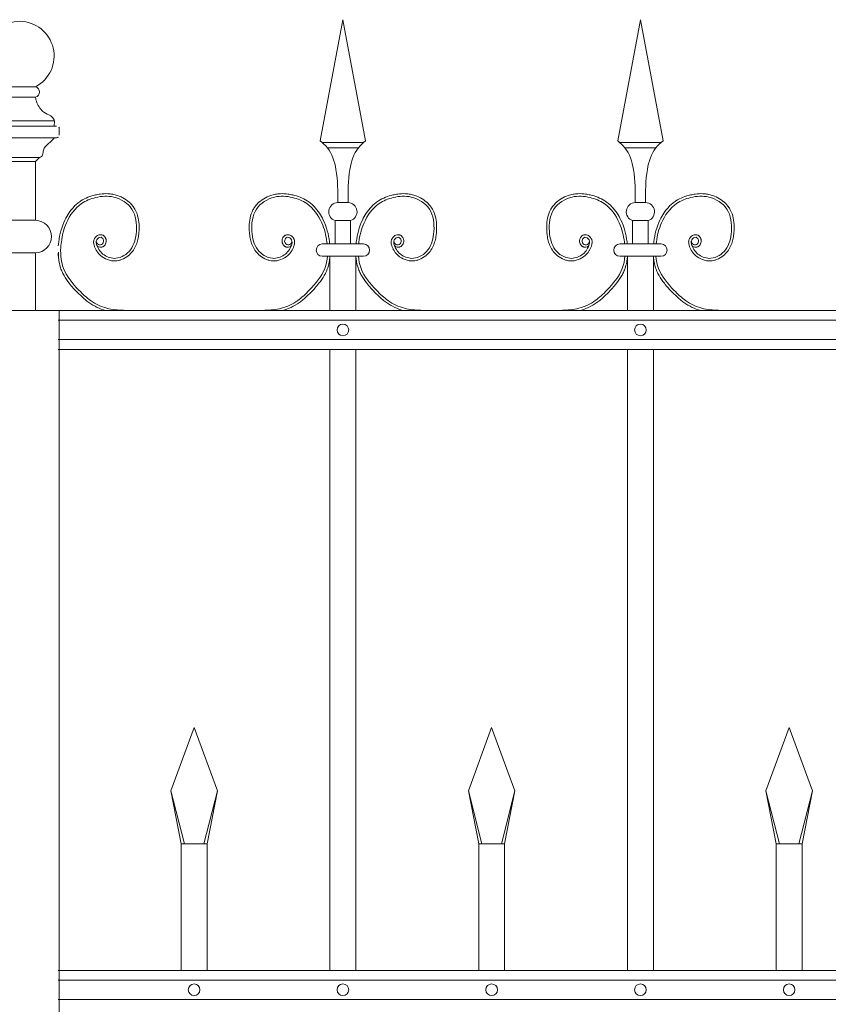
# Model space of a CAD drawing. Header units: millimetres. Extents: x 6567289036 to 6568990308, y 5976640423 to 5977332400.
# Tile 244 of 256: x 6568266772 to 6568267390, y 5976808904 to 5976809657. Entities that reach past the tile are written whole.
import ezdxf

# ---------------------------------------------------------------- set-up
doc = ezdxf.new("R2010")
doc.units = ezdxf.units.MM
doc.layers.add('01_widok', color=7, linetype='Continuous', lineweight=13)

# ---------------------------------------------------------------- blocks, each defined once
blk = doc.blocks.new('A$C6D0402AF')
at = {"layer": '01_widok'}
for p, q in [((0.26249, 1.4602), (0.28, 1.55381)), ((0.29751, 1.4602), (0.28, 1.55381)), ((0.49249, 1.4602), (0.51, 1.55381)), ((0.52751, 1.4602), (0.51, 1.55381)), ((0.28, 1.45881), (0.264, 1.45881)), ((0.28, 1.45481), (0.268, 1.45481)), ((0.28, 1.45881), (0.296, 1.45881)), ((0.28, 1.45481), (0.292, 1.45481)), ((0.51, 1.45881), (0.494, 1.45881)), ((0.51, 1.45481), (0.498, 1.45481)), ((0.51, 1.45881), (0.526, 1.45881)), ((0.51, 1.45481), (0.522, 1.45481)), ((0.28, 1.41247), (0.27601, 1.41247)), ((0.28, 1.41247), (0.28399, 1.41247)), ((0.51, 1.41247), (0.50601, 1.41247)), ((0.51, 1.41247), (0.51399, 1.41247)), ((0.27401, 1.39847), (0.28, 1.39847)), ((0.27401, 1.39847), (0.27401, 1.38047)), ((0.28599, 1.39847), (0.28, 1.39847)), ((0.28599, 1.39847), (0.28599, 1.38047)), ((0.50401, 1.39847), (0.51, 1.39847)), ((0.50401, 1.39847), (0.50401, 1.38047)), ((0.51599, 1.39847), (0.51, 1.39847)), ((0.51599, 1.39847), (0.51599, 1.38047)), ((0.28, 1.38047), (0.264, 1.38047)), ((0.28, 1.38047), (0.296, 1.38047)), ((0.51, 1.38047), (0.494, 1.38047)), ((0.51, 1.38047), (0.526, 1.38047)), ((0.27, 1.371), (0.264, 1.371)), ((0.27, 1.371), (0.27, 1.329)), ((0.27, 1.371), (0.29, 1.371)), ((0.29, 1.371), (0.29, 1.329)), ((0.29, 1.371), (0.296, 1.371)), ((0.5, 1.371), (0.494, 1.371)), ((0.5, 1.371), (0.5, 1.329)), ((0.5, 1.371), (0.52, 1.371)), ((0.52, 1.371), (0.52, 1.329)), ((0.52, 1.371), (0.526, 1.371)), ((2.57, 1.329), (0.06, 1.329)), ((0.06, 1.3215), (2.57, 1.3215)), ((0.06, 1.3065), (2.57, 1.3065)), ((2.57, 1.299), (0.06, 1.299)), ((0.27, 1.299), (0.27, 0.819)), ((0.29, 1.299), (0.29, 0.819)), ((0.5, 1.299), (0.5, 0.819)), ((0.52, 1.299), (0.52, 0.819)), ((0.147, 0.95769), (0.165, 1.00669)), ((0.183, 0.95769), (0.165, 1.00669)), ((0.377, 0.95769), (0.395, 1.00669)), ((0.413, 0.95769), (0.395, 1.00669)), ((0.607, 0.95769), (0.625, 1.00669)), ((0.643, 0.95769), (0.625, 1.00669)), ((0.15744, 0.91669), (0.147, 0.95769)), ((0.147, 0.95769), (0.155, 0.91669)), ((0.17256, 0.91669), (0.183, 0.95769)), ((0.183, 0.95769), (0.175, 0.91669)), ((0.38744, 0.91669), (0.377, 0.95769)), ((0.377, 0.95769), (0.385, 0.91669)), ((0.40256, 0.91669), (0.413, 0.95769)), ((0.413, 0.95769), (0.405, 0.91669)), ((0.61744, 0.91669), (0.607, 0.95769)), ((0.607, 0.95769), (0.615, 0.91669)), ((0.63256, 0.91669), (0.643, 0.95769)), ((0.643, 0.95769), (0.635, 0.91669)), ((0.165, 0.91669), (0.155, 0.91669)), ((0.155, 0.91669), (0.155, 0.819)), ((0.165, 0.91669), (0.175, 0.91669)), ((0.175, 0.91669), (0.175, 0.819)), ((0.395, 0.91669), (0.385, 0.91669)), ((0.385, 0.91669), (0.385, 0.819)), ((0.395, 0.91669), (0.405, 0.91669)), ((0.405, 0.91669), (0.405, 0.819)), ((0.625, 0.91669), (0.615, 0.91669)), ((0.615, 0.91669), (0.615, 0.819)), ((0.625, 0.91669), (0.635, 0.91669)), ((0.635, 0.91669), (0.635, 0.819)), ((2.57, 0.819), (0.06, 0.819)), ((2.57, 0.8115), (0.06, 0.8115)), ((2.57, 0.7965), (0.06, 0.7965))]:
    blk.add_line(p, q, dxfattribs=at)
for centre in [(0.28, 1.314), (0.51, 1.314), (0.165, 0.804), (0.28, 0.804), (0.395, 0.804), (0.51, 0.804), (0.625, 0.804)]:
    blk.add_circle(centre, 0.0045, dxfattribs=at)
for centre, radius, start, end in [((0.27627, 1.40529), 0.00718, 92.05804, 251.68172), ((0.28373, 1.40529), 0.00718, 288.31828, 87.94196), ((0.50627, 1.40529), 0.00718, 92.05804, 251.68172), ((0.51373, 1.40529), 0.00718, 288.31828, 87.94196), ((0.26411, 1.37573), 0.00473, 91.38218, 268.61782), ((0.29589, 1.37573), 0.00473, 271.38218, 88.61782), ((0.49411, 1.37573), 0.00473, 91.38218, 268.61782), ((0.52589, 1.37573), 0.00473, 271.38218, 88.61782)]:
    blk.add_arc(centre, radius, start, end, dxfattribs=at)
for points in [[(0.26249, 1.4602), (0.268, 1.45481), (0.27464, 1.43812), (0.27601, 1.41247)], [(0.29751, 1.4602), (0.292, 1.45481), (0.28536, 1.43812), (0.28399, 1.41247)], [(0.49249, 1.4602), (0.498, 1.45481), (0.50464, 1.43812), (0.50601, 1.41247)], [(0.52751, 1.4602), (0.522, 1.45481), (0.51536, 1.43812), (0.51399, 1.41247)], [(0.06218, 1.38047), (0.06178, 1.37621), (0.06201, 1.371)]]:
    blk.add_spline(points, degree=3, dxfattribs=at)
for points, knots in [([(0.08986, 1.37922), (0.09096, 1.37757), (0.09339, 1.37789), (0.09396, 1.37807), (0.09418, 1.37815), (0.0946, 1.37836), (0.0948, 1.37847), (0.09546, 1.37894), (0.09585, 1.37936), (0.09646, 1.38027), (0.09669, 1.38076), (0.09699, 1.3818), (0.09706, 1.38234), (0.09704, 1.38319), (0.097, 1.3835), (0.09688, 1.38409), (0.09679, 1.38437), (0.09648, 1.38516), (0.0962, 1.38563), (0.09549, 1.38648), (0.09507, 1.38686), (0.09429, 1.38729), (0.09401, 1.38741), (0.0935, 1.38756), (0.09327, 1.3876), (0.09283, 1.38764), (0.09261, 1.38765), (0.09184, 1.3876), (0.09132, 1.38745), (0.09038, 1.38704), (0.08996, 1.38678), (0.0892, 1.38617), (0.08885, 1.38583), (0.08835, 1.3852), (0.08817, 1.38493), (0.08786, 1.38437), (0.08773, 1.38409), (0.08753, 1.38353), (0.08745, 1.38324), (0.08729, 1.38238), (0.08728, 1.3818), (0.08737, 1.38073), (0.08747, 1.38022), (0.08768, 1.37942), (0.08778, 1.37911), (0.08801, 1.37846), (0.08814, 1.37811), (0.08842, 1.37743), (0.08858, 1.37709), (0.08906, 1.3761), (0.08943, 1.37546), (0.09063, 1.37364), (0.09158, 1.37254), (0.09423, 1.37019), (0.09606, 1.36909), (0.10004, 1.36762), (0.10218, 1.36725), (0.10512, 1.36741), (0.10591, 1.36752), (0.10745, 1.36786), (0.1082, 1.36809), (0.1108, 1.36908), (0.11253, 1.37012), (0.1153, 1.37238), (0.11641, 1.37352), (0.11831, 1.376), (0.11909, 1.37732), (0.12037, 1.38006), (0.12086, 1.38148), (0.12162, 1.38434), (0.12188, 1.38578), (0.12221, 1.38832), (0.12231, 1.38942), (0.12244, 1.39164), (0.12247, 1.39275), (0.12242, 1.3961), (0.1222, 1.39834), (0.12127, 1.4027), (0.12056, 1.40482), (0.11904, 1.40768), (0.11851, 1.40853), (0.11732, 1.41014), (0.11666, 1.41091), (0.11455, 1.41306), (0.11295, 1.41432), (0.1095, 1.41644), (0.10765, 1.4173), (0.10453, 1.41835), (0.1033, 1.41867), (0.10082, 1.41913), (0.09958, 1.41926), (0.09634, 1.41941), (0.09434, 1.4193), (0.09115, 1.41887), (0.08993, 1.41864), (0.08676, 1.41791), (0.08482, 1.41733), (0.08104, 1.41583), (0.07921, 1.41491), (0.07654, 1.41318), (0.07562, 1.41251), (0.07388, 1.41106), (0.07305, 1.41028), (0.07069, 1.40783), (0.06929, 1.40604), (0.06696, 1.40249), (0.06599, 1.40075), (0.06384, 1.39627), (0.06283, 1.3935), (0.06126, 1.38785), (0.06072, 1.38498), (0.06029, 1.38152), (0.06023, 1.381), (0.06, 1.379)], [4.6165, 4.6165, 4.6165, 4.6165, 5.188367, 5.188367, 5.549428, 5.549428, 5.910489, 5.910489, 6.837983, 6.837983, 7.765478, 7.765478, 8.692972, 8.692972, 9.190028, 9.190028, 9.687083, 9.687083, 10.618534, 10.618534, 11.549985, 11.549985, 12.010547, 12.010547, 12.33998, 12.33998, 12.669414, 12.669414, 13.561099, 13.561099, 14.452783, 14.452783, 15.344467, 15.344467, 15.940368, 15.940368, 16.492607, 16.492607, 17.044846, 17.044846, 18.200205, 18.200205, 19.355563, 19.355563, 20.151118, 20.151118, 21.100453, 21.100453, 22.049789, 22.049789, 23.94846, 23.94846, 27.745803, 27.745803, 33.221248, 33.221248, 38.696693, 38.696693, 40.725069, 40.725069, 42.753445, 42.753445, 47.908007, 47.908007, 52.041948, 52.041948, 56.17589, 56.17589, 60.309831, 60.309831, 64.342201, 64.342201, 67.40836, 67.40836, 70.47452, 70.47452, 76.606839, 76.606839, 82.739158, 82.739158, 85.455708, 85.455708, 88.172258, 88.172258, 93.605357, 93.605357, 99.038456, 99.038456, 102.482403, 102.482403, 105.92635, 105.92635, 111.504268, 111.504268, 114.996104, 114.996104, 120.708661, 120.708661, 126.421218, 126.421218, 129.587167, 129.587167, 132.753115, 132.753115, 139.085012, 139.085012, 144.64085, 144.64085, 153.114925, 153.114925, 161.589001, 161.589001, 163.11027, 163.11027, 163.11027, 163.11027]), ([(0.08938, 1.38267), (0.08957, 1.38189), (0.09003, 1.38002), (0.09401, 1.37927), (0.09577, 1.38316), (0.09296, 1.38672), (0.08873, 1.38362), (0.09001, 1.37746), (0.0948, 1.37115), (0.10586, 1.36773), (0.11781, 1.37557), (0.12135, 1.39087), (0.11942, 1.40849), (0.10397, 1.41817), (0.08945, 1.41716), (0.0752, 1.41161), (0.06574, 1.39811), (0.06288, 1.38659), (0.06223, 1.38093), (0.06218, 1.38047)], [0, 0, 0, 0, 2.276171, 5.482858, 9.081143, 12.123133, 16.088096, 20.24215, 29.50989, 38.967775, 52.064989, 66.796785, 84.531155, 101.296087, 115.254866, 127.16367, 146.089907, 161.545397, 162.912572, 162.912572, 162.912572, 162.912572]), ([(0.24014, 1.37922), (0.23904, 1.37757), (0.23661, 1.37789), (0.23604, 1.37807), (0.23582, 1.37815), (0.2354, 1.37836), (0.2352, 1.37847), (0.23454, 1.37894), (0.23415, 1.37936), (0.23354, 1.38027), (0.23331, 1.38076), (0.23301, 1.3818), (0.23294, 1.38234), (0.23296, 1.38319), (0.233, 1.3835), (0.23312, 1.38409), (0.23321, 1.38437), (0.23352, 1.38516), (0.2338, 1.38563), (0.23451, 1.38648), (0.23493, 1.38686), (0.23571, 1.38729), (0.23599, 1.38741), (0.2365, 1.38756), (0.23673, 1.3876), (0.23717, 1.38764), (0.23739, 1.38765), (0.23816, 1.3876), (0.23868, 1.38745), (0.23962, 1.38704), (0.24004, 1.38678), (0.2408, 1.38617), (0.24115, 1.38583), (0.24165, 1.3852), (0.24183, 1.38493), (0.24214, 1.38437), (0.24227, 1.38409), (0.24247, 1.38353), (0.24255, 1.38324), (0.24271, 1.38238), (0.24272, 1.3818), (0.24263, 1.38073), (0.24253, 1.38022), (0.24232, 1.37942), (0.24222, 1.37911), (0.24199, 1.37846), (0.24186, 1.37811), (0.24158, 1.37743), (0.24142, 1.37709), (0.24094, 1.3761), (0.24057, 1.37546), (0.23937, 1.37364), (0.23842, 1.37254), (0.23577, 1.37019), (0.23394, 1.36909), (0.22996, 1.36762), (0.22782, 1.36725), (0.22488, 1.36741), (0.22409, 1.36752), (0.22255, 1.36786), (0.2218, 1.36809), (0.2192, 1.36908), (0.21747, 1.37012), (0.2147, 1.37238), (0.21359, 1.37352), (0.21169, 1.376), (0.21091, 1.37732), (0.20963, 1.38006), (0.20914, 1.38148), (0.20838, 1.38434), (0.20812, 1.38578), (0.20779, 1.38832), (0.20769, 1.38942), (0.20756, 1.39164), (0.20753, 1.39275), (0.20758, 1.3961), (0.2078, 1.39834), (0.20873, 1.4027), (0.20944, 1.40482), (0.21096, 1.40768), (0.21149, 1.40853), (0.21268, 1.41014), (0.21334, 1.41091), (0.21545, 1.41306), (0.21705, 1.41432), (0.2205, 1.41644), (0.22235, 1.4173), (0.22547, 1.41835), (0.2267, 1.41867), (0.22918, 1.41913), (0.23042, 1.41926), (0.23366, 1.41941), (0.23566, 1.4193), (0.23885, 1.41887), (0.24007, 1.41864), (0.24324, 1.41791), (0.24518, 1.41733), (0.24896, 1.41583), (0.25079, 1.41491), (0.25346, 1.41318), (0.25438, 1.41251), (0.25612, 1.41106), (0.25695, 1.41028), (0.25931, 1.40783), (0.26071, 1.40604), (0.26304, 1.40249), (0.26401, 1.40075), (0.26616, 1.39627), (0.26717, 1.3935), (0.26874, 1.38785), (0.26928, 1.38498), (0.26971, 1.38152), (0.26977, 1.381), (0.26983, 1.38047)], [4.6165, 4.6165, 4.6165, 4.6165, 5.188367, 5.188367, 5.549428, 5.549428, 5.910489, 5.910489, 6.837983, 6.837983, 7.765478, 7.765478, 8.692972, 8.692972, 9.190028, 9.190028, 9.687083, 9.687083, 10.618534, 10.618534, 11.549985, 11.549985, 12.010547, 12.010547, 12.33998, 12.33998, 12.669414, 12.669414, 13.561099, 13.561099, 14.452783, 14.452783, 15.344467, 15.344467, 15.940368, 15.940368, 16.492607, 16.492607, 17.044846, 17.044846, 18.200205, 18.200205, 19.355563, 19.355563, 20.151118, 20.151118, 21.100453, 21.100453, 22.049789, 22.049789, 23.94846, 23.94846, 27.745803, 27.745803, 33.221248, 33.221248, 38.696693, 38.696693, 40.725069, 40.725069, 42.753445, 42.753445, 47.908007, 47.908007, 52.041948, 52.041948, 56.17589, 56.17589, 60.309831, 60.309831, 64.342201, 64.342201, 67.40836, 67.40836, 70.47452, 70.47452, 76.606839, 76.606839, 82.739158, 82.739158, 85.455708, 85.455708, 88.172258, 88.172258, 93.605357, 93.605357, 99.038456, 99.038456, 102.482403, 102.482403, 105.92635, 105.92635, 111.504268, 111.504268, 114.996104, 114.996104, 120.708661, 120.708661, 126.421218, 126.421218, 129.587167, 129.587167, 132.753115, 132.753115, 139.085012, 139.085012, 144.64085, 144.64085, 153.114925, 153.114925, 161.589001, 161.589001, 163.11027, 163.11027, 163.11027, 163.11027]), ([(0.24062, 1.38267), (0.24043, 1.38189), (0.23997, 1.38002), (0.23599, 1.37927), (0.23423, 1.38316), (0.23704, 1.38672), (0.24127, 1.38362), (0.23999, 1.37746), (0.2352, 1.37115), (0.22414, 1.36773), (0.21219, 1.37557), (0.20865, 1.39087), (0.21058, 1.40849), (0.22603, 1.41817), (0.24055, 1.41716), (0.2548, 1.41161), (0.26426, 1.39811), (0.26712, 1.38659), (0.26777, 1.38093), (0.26782, 1.38047)], [0, 0, 0, 0, 2.276171, 5.482858, 9.081143, 12.123133, 16.088096, 20.24215, 29.50989, 38.967775, 52.064989, 66.796785, 84.531155, 101.296087, 115.254866, 127.16367, 146.089907, 161.545397, 162.912572, 162.912572, 162.912572, 162.912572]), ([(0.31986, 1.37922), (0.32096, 1.37757), (0.32339, 1.37789), (0.32396, 1.37807), (0.32418, 1.37815), (0.3246, 1.37836), (0.3248, 1.37847), (0.32546, 1.37894), (0.32585, 1.37936), (0.32646, 1.38027), (0.32669, 1.38076), (0.32699, 1.3818), (0.32706, 1.38234), (0.32704, 1.38319), (0.327, 1.3835), (0.32688, 1.38409), (0.32679, 1.38437), (0.32648, 1.38516), (0.3262, 1.38563), (0.32549, 1.38648), (0.32507, 1.38686), (0.32429, 1.38729), (0.32401, 1.38741), (0.3235, 1.38756), (0.32327, 1.3876), (0.32283, 1.38764), (0.32261, 1.38765), (0.32184, 1.3876), (0.32132, 1.38745), (0.32038, 1.38704), (0.31996, 1.38678), (0.3192, 1.38617), (0.31885, 1.38583), (0.31835, 1.3852), (0.31817, 1.38493), (0.31786, 1.38437), (0.31773, 1.38409), (0.31753, 1.38353), (0.31745, 1.38324), (0.31729, 1.38238), (0.31728, 1.3818), (0.31737, 1.38073), (0.31747, 1.38022), (0.31768, 1.37942), (0.31778, 1.37911), (0.31801, 1.37846), (0.31814, 1.37811), (0.31842, 1.37743), (0.31858, 1.37709), (0.31906, 1.3761), (0.31943, 1.37546), (0.32063, 1.37364), (0.32158, 1.37254), (0.32423, 1.37019), (0.32606, 1.36909), (0.33004, 1.36762), (0.33218, 1.36725), (0.33512, 1.36741), (0.33591, 1.36752), (0.33745, 1.36786), (0.3382, 1.36809), (0.3408, 1.36908), (0.34253, 1.37012), (0.3453, 1.37238), (0.34641, 1.37352), (0.34831, 1.376), (0.34909, 1.37732), (0.35037, 1.38006), (0.35086, 1.38148), (0.35162, 1.38434), (0.35188, 1.38578), (0.35221, 1.38832), (0.35231, 1.38942), (0.35244, 1.39164), (0.35247, 1.39275), (0.35242, 1.3961), (0.3522, 1.39834), (0.35127, 1.4027), (0.35056, 1.40482), (0.34904, 1.40768), (0.34851, 1.40853), (0.34732, 1.41014), (0.34666, 1.41091), (0.34455, 1.41306), (0.34295, 1.41432), (0.3395, 1.41644), (0.33765, 1.4173), (0.33453, 1.41835), (0.3333, 1.41867), (0.33082, 1.41913), (0.32958, 1.41926), (0.32634, 1.41941), (0.32434, 1.4193), (0.32115, 1.41887), (0.31993, 1.41864), (0.31676, 1.41791), (0.31482, 1.41733), (0.31104, 1.41583), (0.30921, 1.41491), (0.30654, 1.41318), (0.30562, 1.41251), (0.30388, 1.41106), (0.30305, 1.41028), (0.30069, 1.40783), (0.29929, 1.40604), (0.29696, 1.40249), (0.29599, 1.40075), (0.29384, 1.39627), (0.29283, 1.3935), (0.29126, 1.38785), (0.29072, 1.38498), (0.29029, 1.38152), (0.29023, 1.381), (0.29017, 1.38047)], [4.6165, 4.6165, 4.6165, 4.6165, 5.188367, 5.188367, 5.549428, 5.549428, 5.910489, 5.910489, 6.837983, 6.837983, 7.765478, 7.765478, 8.692972, 8.692972, 9.190028, 9.190028, 9.687083, 9.687083, 10.618534, 10.618534, 11.549985, 11.549985, 12.010547, 12.010547, 12.33998, 12.33998, 12.669414, 12.669414, 13.561099, 13.561099, 14.452783, 14.452783, 15.344467, 15.344467, 15.940368, 15.940368, 16.492607, 16.492607, 17.044846, 17.044846, 18.200205, 18.200205, 19.355563, 19.355563, 20.151118, 20.151118, 21.100453, 21.100453, 22.049789, 22.049789, 23.94846, 23.94846, 27.745803, 27.745803, 33.221248, 33.221248, 38.696693, 38.696693, 40.725069, 40.725069, 42.753445, 42.753445, 47.908007, 47.908007, 52.041948, 52.041948, 56.17589, 56.17589, 60.309831, 60.309831, 64.342201, 64.342201, 67.40836, 67.40836, 70.47452, 70.47452, 76.606839, 76.606839, 82.739158, 82.739158, 85.455708, 85.455708, 88.172258, 88.172258, 93.605357, 93.605357, 99.038456, 99.038456, 102.482403, 102.482403, 105.92635, 105.92635, 111.504268, 111.504268, 114.996104, 114.996104, 120.708661, 120.708661, 126.421218, 126.421218, 129.587167, 129.587167, 132.753115, 132.753115, 139.085012, 139.085012, 144.64085, 144.64085, 153.114925, 153.114925, 161.589001, 161.589001, 163.11027, 163.11027, 163.11027, 163.11027]), ([(0.31938, 1.38267), (0.31957, 1.38189), (0.32003, 1.38002), (0.32401, 1.37927), (0.32577, 1.38316), (0.32296, 1.38672), (0.31873, 1.38362), (0.32001, 1.37746), (0.3248, 1.37115), (0.33586, 1.36773), (0.34781, 1.37557), (0.35135, 1.39087), (0.34942, 1.40849), (0.33397, 1.41817), (0.31945, 1.41716), (0.3052, 1.41161), (0.29574, 1.39811), (0.29288, 1.38659), (0.29223, 1.38093), (0.29218, 1.38047)], [0, 0, 0, 0, 2.276171, 5.482858, 9.081143, 12.123133, 16.088096, 20.24215, 29.50989, 38.967775, 52.064989, 66.796785, 84.531155, 101.296087, 115.254866, 127.16367, 146.089907, 161.545397, 162.912572, 162.912572, 162.912572, 162.912572]), ([(0.47014, 1.37922), (0.46904, 1.37757), (0.46661, 1.37789), (0.46604, 1.37807), (0.46582, 1.37815), (0.4654, 1.37836), (0.4652, 1.37847), (0.46454, 1.37894), (0.46415, 1.37936), (0.46354, 1.38027), (0.46331, 1.38076), (0.46301, 1.3818), (0.46294, 1.38234), (0.46296, 1.38319), (0.463, 1.3835), (0.46312, 1.38409), (0.46321, 1.38437), (0.46352, 1.38516), (0.4638, 1.38563), (0.46451, 1.38648), (0.46493, 1.38686), (0.46571, 1.38729), (0.46599, 1.38741), (0.4665, 1.38756), (0.46673, 1.3876), (0.46717, 1.38764), (0.46739, 1.38765), (0.46816, 1.3876), (0.46868, 1.38745), (0.46962, 1.38704), (0.47004, 1.38678), (0.4708, 1.38617), (0.47115, 1.38583), (0.47165, 1.3852), (0.47183, 1.38493), (0.47214, 1.38437), (0.47227, 1.38409), (0.47247, 1.38353), (0.47255, 1.38324), (0.47271, 1.38238), (0.47272, 1.3818), (0.47263, 1.38073), (0.47253, 1.38022), (0.47232, 1.37942), (0.47222, 1.37911), (0.47199, 1.37846), (0.47186, 1.37811), (0.47158, 1.37743), (0.47142, 1.37709), (0.47094, 1.3761), (0.47057, 1.37546), (0.46937, 1.37364), (0.46842, 1.37254), (0.46577, 1.37019), (0.46394, 1.36909), (0.45996, 1.36762), (0.45782, 1.36725), (0.45488, 1.36741), (0.45409, 1.36752), (0.45255, 1.36786), (0.4518, 1.36809), (0.4492, 1.36908), (0.44747, 1.37012), (0.4447, 1.37238), (0.44359, 1.37352), (0.44169, 1.376), (0.44091, 1.37732), (0.43963, 1.38006), (0.43914, 1.38148), (0.43838, 1.38434), (0.43812, 1.38578), (0.43779, 1.38832), (0.43769, 1.38942), (0.43756, 1.39164), (0.43753, 1.39275), (0.43758, 1.3961), (0.4378, 1.39834), (0.43873, 1.4027), (0.43944, 1.40482), (0.44096, 1.40768), (0.44149, 1.40853), (0.44268, 1.41014), (0.44334, 1.41091), (0.44545, 1.41306), (0.44705, 1.41432), (0.4505, 1.41644), (0.45235, 1.4173), (0.45547, 1.41835), (0.4567, 1.41867), (0.45918, 1.41913), (0.46042, 1.41926), (0.46366, 1.41941), (0.46566, 1.4193), (0.46885, 1.41887), (0.47007, 1.41864), (0.47324, 1.41791), (0.47518, 1.41733), (0.47896, 1.41583), (0.48079, 1.41491), (0.48346, 1.41318), (0.48438, 1.41251), (0.48612, 1.41106), (0.48695, 1.41028), (0.48931, 1.40783), (0.49071, 1.40604), (0.49304, 1.40249), (0.49401, 1.40075), (0.49616, 1.39627), (0.49717, 1.3935), (0.49874, 1.38785), (0.49928, 1.38498), (0.49971, 1.38152), (0.49977, 1.381), (0.49983, 1.38047)], [4.6165, 4.6165, 4.6165, 4.6165, 5.188367, 5.188367, 5.549428, 5.549428, 5.910489, 5.910489, 6.837983, 6.837983, 7.765478, 7.765478, 8.692972, 8.692972, 9.190028, 9.190028, 9.687083, 9.687083, 10.618534, 10.618534, 11.549985, 11.549985, 12.010547, 12.010547, 12.33998, 12.33998, 12.669414, 12.669414, 13.561099, 13.561099, 14.452783, 14.452783, 15.344467, 15.344467, 15.940368, 15.940368, 16.492607, 16.492607, 17.044846, 17.044846, 18.200205, 18.200205, 19.355563, 19.355563, 20.151118, 20.151118, 21.100453, 21.100453, 22.049789, 22.049789, 23.94846, 23.94846, 27.745803, 27.745803, 33.221248, 33.221248, 38.696693, 38.696693, 40.725069, 40.725069, 42.753445, 42.753445, 47.908007, 47.908007, 52.041948, 52.041948, 56.17589, 56.17589, 60.309831, 60.309831, 64.342201, 64.342201, 67.40836, 67.40836, 70.47452, 70.47452, 76.606839, 76.606839, 82.739158, 82.739158, 85.455708, 85.455708, 88.172258, 88.172258, 93.605357, 93.605357, 99.038456, 99.038456, 102.482403, 102.482403, 105.92635, 105.92635, 111.504268, 111.504268, 114.996104, 114.996104, 120.708661, 120.708661, 126.421218, 126.421218, 129.587167, 129.587167, 132.753115, 132.753115, 139.085012, 139.085012, 144.64085, 144.64085, 153.114925, 153.114925, 161.589001, 161.589001, 163.11027, 163.11027, 163.11027, 163.11027]), ([(0.47062, 1.38267), (0.47043, 1.38189), (0.46997, 1.38002), (0.46599, 1.37927), (0.46423, 1.38316), (0.46704, 1.38672), (0.47127, 1.38362), (0.46999, 1.37746), (0.4652, 1.37115), (0.45414, 1.36773), (0.44219, 1.37557), (0.43865, 1.39087), (0.44058, 1.40849), (0.45603, 1.41817), (0.47055, 1.41716), (0.4848, 1.41161), (0.49426, 1.39811), (0.49712, 1.38659), (0.49777, 1.38093), (0.49782, 1.38047)], [0, 0, 0, 0, 2.276171, 5.482858, 9.081143, 12.123133, 16.088096, 20.24215, 29.50989, 38.967775, 52.064989, 66.796785, 84.531155, 101.296087, 115.254866, 127.16367, 146.089907, 161.545397, 162.912572, 162.912572, 162.912572, 162.912572]), ([(0.54986, 1.37922), (0.55096, 1.37757), (0.55339, 1.37789), (0.55396, 1.37807), (0.55418, 1.37815), (0.5546, 1.37836), (0.5548, 1.37847), (0.55546, 1.37894), (0.55585, 1.37936), (0.55646, 1.38027), (0.55669, 1.38076), (0.55699, 1.3818), (0.55706, 1.38234), (0.55704, 1.38319), (0.557, 1.3835), (0.55688, 1.38409), (0.55679, 1.38437), (0.55648, 1.38516), (0.5562, 1.38563), (0.55549, 1.38648), (0.55507, 1.38686), (0.55429, 1.38729), (0.55401, 1.38741), (0.5535, 1.38756), (0.55327, 1.3876), (0.55283, 1.38764), (0.55261, 1.38765), (0.55184, 1.3876), (0.55132, 1.38745), (0.55038, 1.38704), (0.54996, 1.38678), (0.5492, 1.38617), (0.54885, 1.38583), (0.54835, 1.3852), (0.54817, 1.38493), (0.54786, 1.38437), (0.54773, 1.38409), (0.54753, 1.38353), (0.54745, 1.38324), (0.54729, 1.38238), (0.54728, 1.3818), (0.54737, 1.38073), (0.54747, 1.38022), (0.54768, 1.37942), (0.54778, 1.37911), (0.54801, 1.37846), (0.54814, 1.37811), (0.54842, 1.37743), (0.54858, 1.37709), (0.54906, 1.3761), (0.54943, 1.37546), (0.55063, 1.37364), (0.55158, 1.37254), (0.55423, 1.37019), (0.55606, 1.36909), (0.56004, 1.36762), (0.56218, 1.36725), (0.56512, 1.36741), (0.56591, 1.36752), (0.56745, 1.36786), (0.5682, 1.36809), (0.5708, 1.36908), (0.57253, 1.37012), (0.5753, 1.37238), (0.57641, 1.37352), (0.57831, 1.376), (0.57909, 1.37732), (0.58037, 1.38006), (0.58086, 1.38148), (0.58162, 1.38434), (0.58188, 1.38578), (0.58221, 1.38832), (0.58231, 1.38942), (0.58244, 1.39164), (0.58247, 1.39275), (0.58242, 1.3961), (0.5822, 1.39834), (0.58127, 1.4027), (0.58056, 1.40482), (0.57904, 1.40768), (0.57851, 1.40853), (0.57732, 1.41014), (0.57666, 1.41091), (0.57455, 1.41306), (0.57295, 1.41432), (0.5695, 1.41644), (0.56765, 1.4173), (0.56453, 1.41835), (0.5633, 1.41867), (0.56082, 1.41913), (0.55958, 1.41926), (0.55634, 1.41941), (0.55434, 1.4193), (0.55115, 1.41887), (0.54993, 1.41864), (0.54676, 1.41791), (0.54482, 1.41733), (0.54104, 1.41583), (0.53921, 1.41491), (0.53654, 1.41318), (0.53562, 1.41251), (0.53388, 1.41106), (0.53305, 1.41028), (0.53069, 1.40783), (0.52929, 1.40604), (0.52696, 1.40249), (0.52599, 1.40075), (0.52384, 1.39627), (0.52283, 1.3935), (0.52126, 1.38785), (0.52072, 1.38498), (0.52029, 1.38152), (0.52023, 1.381), (0.52017, 1.38047)], [4.6165, 4.6165, 4.6165, 4.6165, 5.188367, 5.188367, 5.549428, 5.549428, 5.910489, 5.910489, 6.837983, 6.837983, 7.765478, 7.765478, 8.692972, 8.692972, 9.190028, 9.190028, 9.687083, 9.687083, 10.618534, 10.618534, 11.549985, 11.549985, 12.010547, 12.010547, 12.33998, 12.33998, 12.669414, 12.669414, 13.561099, 13.561099, 14.452783, 14.452783, 15.344467, 15.344467, 15.940368, 15.940368, 16.492607, 16.492607, 17.044846, 17.044846, 18.200205, 18.200205, 19.355563, 19.355563, 20.151118, 20.151118, 21.100453, 21.100453, 22.049789, 22.049789, 23.94846, 23.94846, 27.745803, 27.745803, 33.221248, 33.221248, 38.696693, 38.696693, 40.725069, 40.725069, 42.753445, 42.753445, 47.908007, 47.908007, 52.041948, 52.041948, 56.17589, 56.17589, 60.309831, 60.309831, 64.342201, 64.342201, 67.40836, 67.40836, 70.47452, 70.47452, 76.606839, 76.606839, 82.739158, 82.739158, 85.455708, 85.455708, 88.172258, 88.172258, 93.605357, 93.605357, 99.038456, 99.038456, 102.482403, 102.482403, 105.92635, 105.92635, 111.504268, 111.504268, 114.996104, 114.996104, 120.708661, 120.708661, 126.421218, 126.421218, 129.587167, 129.587167, 132.753115, 132.753115, 139.085012, 139.085012, 144.64085, 144.64085, 153.114925, 153.114925, 161.589001, 161.589001, 163.11027, 163.11027, 163.11027, 163.11027]), ([(0.54938, 1.38267), (0.54957, 1.38189), (0.55003, 1.38002), (0.55401, 1.37927), (0.55577, 1.38316), (0.55296, 1.38672), (0.54873, 1.38362), (0.55001, 1.37746), (0.5548, 1.37115), (0.56586, 1.36773), (0.57781, 1.37557), (0.58135, 1.39087), (0.57942, 1.40849), (0.56397, 1.41817), (0.54945, 1.41716), (0.5352, 1.41161), (0.52574, 1.39811), (0.52288, 1.38659), (0.52223, 1.38093), (0.52218, 1.38047)], [0, 0, 0, 0, 2.276171, 5.482858, 9.081143, 12.123133, 16.088096, 20.24215, 29.50989, 38.967775, 52.064989, 66.796785, 84.531155, 101.296087, 115.254866, 127.16367, 146.089907, 161.545397, 162.912572, 162.912572, 162.912572, 162.912572]), ([(0.06, 1.371), (0.06, 1.379), (0.06022, 1.36872), (0.06065, 1.36597), (0.06101, 1.36438), (0.06184, 1.36164), (0.06227, 1.36048), (0.06324, 1.35824), (0.0638, 1.35715), (0.0656, 1.35398), (0.06699, 1.35198), (0.0695, 1.34881), (0.07054, 1.3476), (0.07256, 1.34535), (0.07355, 1.3443), (0.0765, 1.34125), (0.07852, 1.33925), (0.08166, 1.33664), (0.08264, 1.33588), (0.08568, 1.33375), (0.08785, 1.33251), (0.09215, 1.33049), (0.09426, 1.32967), (0.09641, 1.329)], [172.067248, 172.067248, 172.067248, 172.067248, 175.307441, 175.307441, 179.950369, 179.950369, 183.428024, 183.428024, 186.90568, 186.90568, 193.860991, 193.860991, 198.444931, 198.444931, 202.5856, 202.5856, 210.86694, 210.86694, 214.411979, 214.411979, 221.502058, 221.502058, 227.966753, 227.966753, 227.966753, 227.966753]), ([(0.06201, 1.371), (0.06226, 1.36776), (0.06423, 1.35775), (0.0738, 1.34652), (0.08503, 1.33583), (0.09701, 1.32998), (0.10742, 1.32929), (0.11309, 1.32906), (0.11449, 1.329)], [172.218122, 172.218122, 172.218122, 172.218122, 181.855132, 202.579273, 214.575372, 228.542226, 241.353249, 245.573586, 245.573586, 245.573586, 245.573586]), ([(0.26799, 1.371), (0.26774, 1.36776), (0.26577, 1.35775), (0.2562, 1.34652), (0.24497, 1.33583), (0.23299, 1.32998), (0.22258, 1.32929), (0.21691, 1.32906), (0.21551, 1.329)], [172.218122, 172.218122, 172.218122, 172.218122, 181.855132, 202.579273, 214.575372, 228.542226, 241.353249, 245.573586, 245.573586, 245.573586, 245.573586]), ([(0.27, 1.371), (0.26991, 1.36986), (0.26978, 1.36872), (0.26935, 1.36597), (0.26899, 1.36438), (0.26816, 1.36164), (0.26773, 1.36048), (0.26676, 1.35824), (0.2662, 1.35715), (0.2644, 1.35398), (0.26301, 1.35198), (0.2605, 1.34881), (0.25946, 1.3476), (0.25744, 1.34535), (0.25645, 1.3443), (0.2535, 1.34125), (0.25148, 1.33925), (0.24834, 1.33664), (0.24736, 1.33588), (0.24432, 1.33375), (0.24215, 1.33251), (0.23785, 1.33049), (0.23574, 1.32967), (0.23359, 1.329)], [172.067248, 172.067248, 172.067248, 172.067248, 175.307441, 175.307441, 179.950369, 179.950369, 183.428024, 183.428024, 186.90568, 186.90568, 193.860991, 193.860991, 198.444931, 198.444931, 202.5856, 202.5856, 210.86694, 210.86694, 214.411979, 214.411979, 221.502058, 221.502058, 227.966753, 227.966753, 227.966753, 227.966753]), ([(0.29, 1.371), (0.29009, 1.36986), (0.29022, 1.36872), (0.29065, 1.36597), (0.29101, 1.36438), (0.29184, 1.36164), (0.29227, 1.36048), (0.29324, 1.35824), (0.2938, 1.35715), (0.2956, 1.35398), (0.29699, 1.35198), (0.2995, 1.34881), (0.30054, 1.3476), (0.30256, 1.34535), (0.30355, 1.3443), (0.3065, 1.34125), (0.30852, 1.33925), (0.31166, 1.33664), (0.31264, 1.33588), (0.31568, 1.33375), (0.31785, 1.33251), (0.32215, 1.33049), (0.32426, 1.32967), (0.32641, 1.329)], [172.067248, 172.067248, 172.067248, 172.067248, 175.307441, 175.307441, 179.950369, 179.950369, 183.428024, 183.428024, 186.90568, 186.90568, 193.860991, 193.860991, 198.444931, 198.444931, 202.5856, 202.5856, 210.86694, 210.86694, 214.411979, 214.411979, 221.502058, 221.502058, 227.966753, 227.966753, 227.966753, 227.966753]), ([(0.29201, 1.371), (0.29226, 1.36776), (0.29423, 1.35775), (0.3038, 1.34652), (0.31503, 1.33583), (0.32701, 1.32998), (0.33742, 1.32929), (0.34309, 1.32906), (0.34449, 1.329)], [172.218122, 172.218122, 172.218122, 172.218122, 181.855132, 202.579273, 214.575372, 228.542226, 241.353249, 245.573586, 245.573586, 245.573586, 245.573586]), ([(0.49799, 1.371), (0.49774, 1.36776), (0.49577, 1.35775), (0.4862, 1.34652), (0.47497, 1.33583), (0.46299, 1.32998), (0.45258, 1.32929), (0.44691, 1.32906), (0.44551, 1.329)], [172.218122, 172.218122, 172.218122, 172.218122, 181.855132, 202.579273, 214.575372, 228.542226, 241.353249, 245.573586, 245.573586, 245.573586, 245.573586]), ([(0.5, 1.371), (0.49991, 1.36986), (0.49978, 1.36872), (0.49935, 1.36597), (0.49899, 1.36438), (0.49816, 1.36164), (0.49773, 1.36048), (0.49676, 1.35824), (0.4962, 1.35715), (0.4944, 1.35398), (0.49301, 1.35198), (0.4905, 1.34881), (0.48946, 1.3476), (0.48744, 1.34535), (0.48645, 1.3443), (0.4835, 1.34125), (0.48148, 1.33925), (0.47834, 1.33664), (0.47736, 1.33588), (0.47432, 1.33375), (0.47215, 1.33251), (0.46785, 1.33049), (0.46574, 1.32967), (0.46359, 1.329)], [172.067248, 172.067248, 172.067248, 172.067248, 175.307441, 175.307441, 179.950369, 179.950369, 183.428024, 183.428024, 186.90568, 186.90568, 193.860991, 193.860991, 198.444931, 198.444931, 202.5856, 202.5856, 210.86694, 210.86694, 214.411979, 214.411979, 221.502058, 221.502058, 227.966753, 227.966753, 227.966753, 227.966753]), ([(0.52, 1.371), (0.52009, 1.36986), (0.52022, 1.36872), (0.52065, 1.36597), (0.52101, 1.36438), (0.52184, 1.36164), (0.52227, 1.36048), (0.52324, 1.35824), (0.5238, 1.35715), (0.5256, 1.35398), (0.52699, 1.35198), (0.5295, 1.34881), (0.53054, 1.3476), (0.53256, 1.34535), (0.53355, 1.3443), (0.5365, 1.34125), (0.53852, 1.33925), (0.54166, 1.33664), (0.54264, 1.33588), (0.54568, 1.33375), (0.54785, 1.33251), (0.55215, 1.33049), (0.55426, 1.32967), (0.55641, 1.329)], [172.067248, 172.067248, 172.067248, 172.067248, 175.307441, 175.307441, 179.950369, 179.950369, 183.428024, 183.428024, 186.90568, 186.90568, 193.860991, 193.860991, 198.444931, 198.444931, 202.5856, 202.5856, 210.86694, 210.86694, 214.411979, 214.411979, 221.502058, 221.502058, 227.966753, 227.966753, 227.966753, 227.966753]), ([(0.52201, 1.371), (0.52226, 1.36776), (0.52423, 1.35775), (0.5338, 1.34652), (0.54503, 1.33583), (0.55701, 1.32998), (0.56742, 1.32929), (0.57309, 1.32906), (0.57449, 1.329)], [172.218122, 172.218122, 172.218122, 172.218122, 181.855132, 202.579273, 214.575372, 228.542226, 241.353249, 245.573586, 245.573586, 245.573586, 245.573586])]:
    blk.add_open_spline(points, degree=3, knots=knots, dxfattribs=at)
blk = doc.blocks.new('A$C6613173D')
at = {"layer": '01_widok'}
for p, q in [((0.35061, 0.2704), (0.33861, 0.2704)), ((0.35061, 0.2704), (0.36261, 0.2704)), ((0.35061, 0.2624), (0.33861, 0.2624)), ((0.35061, 0.2624), (0.36261, 0.2624)), ((0.35061, 0.2444), (0.32427, 0.2444)), ((0.35061, 0.2444), (0.37694, 0.2444)), ((0.37685, 0.2404), (0.37694, 0.2444)), ((0.35061, 0.2404), (0.32261, 0.2404)), ((0.35061, 0.2404), (0.37861, 0.2404)), ((0.38061, 0.2384), (0.38061, 0.2334)), ((0.35061, 0.2314), (0.32261, 0.2314)), ((0.35061, 0.2314), (0.37861, 0.2314)), ((0.35061, 0.2164), (0.33561, 0.2164)), ((0.35061, 0.2134), (0.33861, 0.2134)), ((0.35061, 0.2164), (0.36561, 0.2164)), ((0.35061, 0.2134), (0.36261, 0.2134)), ((0.36561, 0.2164), (0.36261, 0.2134)), ((0.36261, 0.1684), (0.36261, 0.2134)), ((0.35061, 0.1684), (0.33861, 0.1684)), ((0.35061, 0.1684), (0.36261, 0.1684)), ((0.35061, 0.1434), (0.33861, 0.1434)), ((0.35061, 0.1434), (0.36261, 0.1434)), ((0.36261, 0.1434), (0.36261, 0.0994)), ((0.32061, 0.0994), (0.38061, 0.0994)), ((0.38061, 0.0994), (0.38061, -1.25224))]:
    blk.add_line(p, q, dxfattribs=at)
blk.add_lwpolyline([(0.33861, 0.0994), (0.36261, 0.0994)], dxfattribs=at)
for centre, radius, start, end in [((0.35105, 0.29385), 0.02655, 90.96908, 242.03943), ((0.35016, 0.29385), 0.02655, 297.96057, 89.03092), ((0.36144, 0.2664), 0.00417, 286.26022, 73.73978), ((0.37861, 0.2384), 0.002, 0, 90), ((0.37861, 0.2334), 0.002, 270, 0), ((0.3621, 0.1559), 0.01251, 272.33828, 87.66172)]:
    blk.add_arc(centre, radius, start, end, dxfattribs=at)
for points, knots in [([(0.37694, 0.2444), (0.37689, 0.24463), (0.37645, 0.2461), (0.3737, 0.2488), (0.36908, 0.25021), (0.36455, 0.25554), (0.36258, 0.25964), (0.36261, 0.2624)], [2.774362, 2.774362, 2.774362, 2.774362, 3.490427, 7.508595, 13.38101, 17.769363, 27.74801, 27.74801, 27.74801, 27.74801]), ([(0.36549, 0.2164), (0.36602, 0.21656), (0.36707, 0.2169), (0.36842, 0.21894), (0.36805, 0.22305), (0.37254, 0.22697), (0.3755, 0.22991), (0.37697, 0.2314)], [0, 0, 0, 0, 1.627023, 3.22043, 6.907446, 13.144432, 19.532717, 19.532717, 19.532717, 19.532717])]:
    blk.add_open_spline(points, degree=3, knots=knots, dxfattribs=at)

msp = doc.modelspace()

# ---------------------------------------------------------------- block references
at = {"xscale": 988.5931585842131, "yscale": 988.5931585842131, "zscale": 988.5931585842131, "rotation": 3.128671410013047e-08}
msp.add_blockref('A$C6D0402AF', (6568266741.719509, 5976808120.761432), dxfattribs=at)
at = {"xscale": 1000, "yscale": 1000, "zscale": 1000}
msp.add_blockref('A$C6613173D', (6568266421.113926, 5976809335.207186), dxfattribs=at)

doc.saveas('drawing.dxf')
